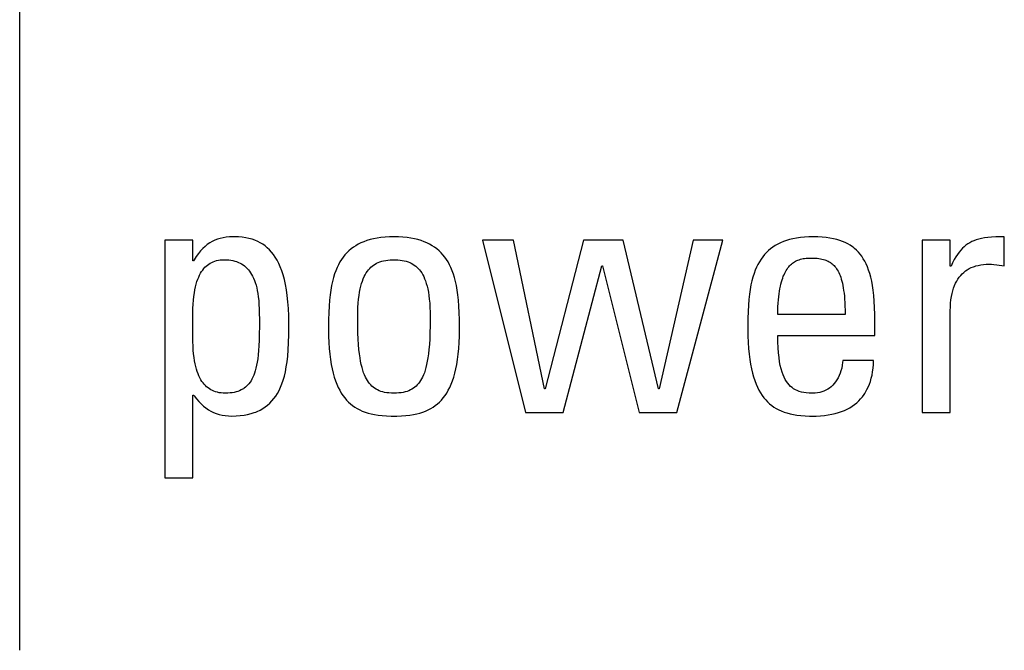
# Model space of a CAD drawing. Header units: millimetres. Extents: x -131 to 719, y -272 to 510.
# Tile 31 of 102: x 182 to 188.61, y 110.11 to 114.34. Entities that reach past the tile are written whole.
import ezdxf

# ---------------------------------------------------------------- set-up
doc = ezdxf.new("R2010")
doc.units = ezdxf.units.MM
doc.header["$LTSCALE"] = 23.1
doc.layers.get('0').update_dxf_attribs({"linetype": 'CONTINUOUS'})

msp = doc.modelspace()

# ---------------------------------------------------------------- linework, layer by layer
at = {"color": 7}
for p, q in [((181.9977, 110.109), (181.9977, 120.1882)), ((183.3843, 112.8836), (183.3634, 112.8802)), ((183.4064, 112.8856), (183.3843, 112.8836)), ((183.4301, 112.8863), (183.4064, 112.8856)), ((183.4377, 112.8862), (183.4301, 112.8863)), ((183.4656, 112.8853), (183.4377, 112.8862)), ((183.4911, 112.8832), (183.4656, 112.8853)), ((183.5147, 112.8799), (183.4911, 112.8832)), ((184.45, 112.884), (184.4226, 112.8813)), ((184.4791, 112.8857), (184.45, 112.884)), ((184.51, 112.8863), (184.4791, 112.8857)), ((184.5409, 112.8857), (184.51, 112.8863)), ((184.57, 112.884), (184.5409, 112.8857)), ((184.5974, 112.8813), (184.57, 112.884)), ((187.2652, 112.884), (187.2379, 112.8813)), ((187.2941, 112.8857), (187.2652, 112.884)), ((187.3249, 112.8863), (187.2941, 112.8857)), ((187.3559, 112.8857), (187.3249, 112.8863)), ((187.3848, 112.8841), (187.3559, 112.8857)), ((187.4116, 112.8815), (187.3848, 112.8841)), ((188.5207, 112.8839), (188.4955, 112.8816)), ((188.5499, 112.8854), (188.5207, 112.8839)), ((188.5849, 112.8862), (188.5499, 112.8854)), ((188.6067, 112.8863), (188.5849, 112.8862)), ((188.6067, 112.6913), (188.6067, 112.8863)), ((182.9714, 112.8633), (182.9714, 111.2674)), ((183.1595, 112.8633), (182.9714, 112.8633)), ((183.1595, 112.7258), (183.1595, 112.8633)), ((183.2416, 112.8215), (183.2265, 112.8076)), ((183.2571, 112.8339), (183.2416, 112.8215)), ((183.2731, 112.8449), (183.2571, 112.8339)), ((183.2896, 112.8545), (183.2731, 112.8449)), ((183.3068, 112.8628), (183.2896, 112.8545)), ((183.3248, 112.8698), (183.3068, 112.8628)), ((183.3436, 112.8757), (183.3248, 112.8698)), ((183.3634, 112.8802), (183.3436, 112.8757)), ((183.5367, 112.8754), (183.5147, 112.8799)), ((183.5573, 112.8699), (183.5367, 112.8754)), ((183.5767, 112.8633), (183.5573, 112.8699)), ((183.5951, 112.8556), (183.5767, 112.8633)), ((183.6125, 112.8468), (183.5951, 112.8556)), ((183.6291, 112.8368), (183.6125, 112.8468)), ((183.6449, 112.8256), (183.6291, 112.8368)), ((183.6599, 112.8132), (183.6449, 112.8256)), ((184.2372, 112.8161), (184.2219, 112.8048)), ((184.2533, 112.8267), (184.2372, 112.8161)), ((184.2704, 112.8365), (184.2533, 112.8267)), ((184.2885, 112.8454), (184.2704, 112.8365)), ((184.3077, 112.8536), (184.2885, 112.8454)), ((184.3281, 112.8609), (184.3077, 112.8536)), ((184.3496, 112.8673), (184.3281, 112.8609)), ((184.3725, 112.8729), (184.3496, 112.8673)), ((184.3968, 112.8776), (184.3725, 112.8729)), ((184.4226, 112.8813), (184.3968, 112.8776)), ((184.6231, 112.8776), (184.5974, 112.8813)), ((184.6474, 112.8729), (184.6231, 112.8776)), ((184.6703, 112.8673), (184.6474, 112.8729)), ((184.6919, 112.8609), (184.6703, 112.8673)), ((184.7122, 112.8536), (184.6919, 112.8609)), ((184.7314, 112.8454), (184.7122, 112.8536)), ((184.7495, 112.8365), (184.7314, 112.8454)), ((184.7666, 112.8267), (184.7495, 112.8365)), ((184.7828, 112.8161), (184.7666, 112.8267)), ((184.798, 112.8048), (184.7828, 112.8161)), ((185.3125, 112.8633), (185.1038, 112.8633)), ((185.1038, 112.8633), (185.3927, 111.7053)), ((185.5211, 111.8659), (185.3125, 112.8633)), ((185.7825, 112.8633), (185.5257, 111.8659)), ((186.0485, 112.8633), (185.7825, 112.8633)), ((186.2847, 111.8659), (186.0485, 112.8633)), ((186.5186, 112.8633), (186.2893, 111.8659)), ((186.4085, 111.7053), (186.7181, 112.8633)), ((186.7181, 112.8633), (186.5186, 112.8633)), ((187.053, 112.8168), (187.0378, 112.8056)), ((187.0692, 112.8273), (187.053, 112.8168)), ((187.0862, 112.837), (187.0692, 112.8273)), ((187.1043, 112.8458), (187.0862, 112.837)), ((187.1235, 112.8539), (187.1043, 112.8458)), ((187.1437, 112.8611), (187.1235, 112.8539)), ((187.1652, 112.8675), (187.1437, 112.8611)), ((187.188, 112.873), (187.1652, 112.8675)), ((187.2122, 112.8776), (187.188, 112.873)), ((187.2379, 112.8813), (187.2122, 112.8776)), ((187.4366, 112.8779), (187.4116, 112.8815)), ((187.46, 112.8734), (187.4366, 112.8779)), ((187.4818, 112.8681), (187.46, 112.8734)), ((187.5022, 112.8619), (187.4818, 112.8681)), ((187.5214, 112.855), (187.5022, 112.8619)), ((187.5393, 112.8473), (187.5214, 112.855)), ((187.5562, 112.8387), (187.5393, 112.8473)), ((187.5721, 112.8294), (187.5562, 112.8387)), ((187.587, 112.8193), (187.5721, 112.8294)), ((187.5942, 112.8139), (187.587, 112.8193)), ((188.0563, 112.8633), (188.0563, 111.7053)), ((188.2443, 112.8633), (188.0563, 112.8633)), ((188.2443, 112.6891), (188.2443, 112.8633)), ((188.3371, 112.8201), (188.3254, 112.8091)), ((188.3431, 112.8252), (188.3371, 112.8201)), ((188.3492, 112.83), (188.3431, 112.8252)), ((188.3617, 112.8389), (188.3492, 112.83)), ((188.3748, 112.8469), (188.3617, 112.8389)), ((188.3885, 112.854), (188.3748, 112.8469)), ((188.403, 112.8604), (188.3885, 112.854)), ((188.4185, 112.866), (188.403, 112.8604)), ((188.4352, 112.8709), (188.4185, 112.866)), ((188.4534, 112.8752), (188.4352, 112.8709)), ((188.4733, 112.8787), (188.4534, 112.8752)), ((188.4955, 112.8816), (188.4733, 112.8787)), ((183.1826, 112.7547), (183.1682, 112.7326)), ((183.1971, 112.7743), (183.1826, 112.7547)), ((183.2117, 112.7919), (183.1971, 112.7743)), ((183.2265, 112.8076), (183.2117, 112.7919)), ((183.6743, 112.7995), (183.6599, 112.8132)), ((183.688, 112.7843), (183.6743, 112.7995)), ((183.7011, 112.7677), (183.688, 112.7843)), ((183.7136, 112.7494), (183.7011, 112.7677)), ((184.1691, 112.7505), (184.1577, 112.7346)), ((184.1812, 112.7655), (184.1691, 112.7505)), ((184.194, 112.7795), (184.1812, 112.7655)), ((184.2075, 112.7925), (184.194, 112.7795)), ((184.2219, 112.8048), (184.2075, 112.7925)), ((184.8124, 112.7925), (184.798, 112.8048)), ((184.826, 112.7795), (184.8124, 112.7925)), ((184.8388, 112.7655), (184.826, 112.7795)), ((184.8509, 112.7505), (184.8388, 112.7655)), ((184.8622, 112.7346), (184.8509, 112.7505)), ((186.985, 112.7519), (186.9736, 112.7361)), ((186.9971, 112.7667), (186.985, 112.7519)), ((187.0099, 112.7805), (186.9971, 112.7667)), ((187.0235, 112.7935), (187.0099, 112.7805)), ((187.0378, 112.8056), (187.0235, 112.7935)), ((187.6011, 112.8083), (187.5942, 112.8139)), ((187.6144, 112.7965), (187.6011, 112.8083)), ((187.627, 112.7838), (187.6144, 112.7965)), ((187.6388, 112.7701), (187.627, 112.7838)), ((187.6499, 112.7554), (187.6388, 112.7701)), ((187.6604, 112.7396), (187.6499, 112.7554)), ((188.2812, 112.7517), (188.2705, 112.7331)), ((188.292, 112.7684), (188.2812, 112.7517)), ((188.303, 112.7834), (188.292, 112.7684)), ((188.3141, 112.7969), (188.303, 112.7834)), ((188.3254, 112.8091), (188.3141, 112.7969)), ((183.1641, 112.7258), (183.1595, 112.7258)), ((183.1682, 112.7326), (183.1641, 112.7258)), ((183.2415, 112.6815), (183.2498, 112.6896)), ((183.2498, 112.6896), (183.2584, 112.6969)), ((183.2584, 112.6969), (183.2675, 112.7035)), ((183.2675, 112.7035), (183.2769, 112.7095)), ((183.2769, 112.7095), (183.2868, 112.7147)), ((183.2868, 112.7147), (183.2971, 112.7193)), ((183.2971, 112.7193), (183.3079, 112.7233)), ((183.3079, 112.7233), (183.3192, 112.7266)), ((183.3192, 112.7266), (183.3311, 112.7292)), ((183.3311, 112.7292), (183.3436, 112.731)), ((183.3436, 112.731), (183.3567, 112.7322)), ((183.3567, 112.7322), (183.3705, 112.7326)), ((183.3705, 112.7326), (183.3862, 112.7322)), ((183.3862, 112.7322), (183.4012, 112.731)), ((183.4012, 112.731), (183.4154, 112.7292)), ((183.4154, 112.7292), (183.4289, 112.7266)), ((183.4289, 112.7266), (183.4417, 112.7234)), ((183.4417, 112.7234), (183.4539, 112.7195)), ((183.4539, 112.7195), (183.4655, 112.7149)), ((183.4655, 112.7149), (183.4765, 112.7098)), ((183.4765, 112.7098), (183.487, 112.704)), ((183.487, 112.704), (183.497, 112.6976)), ((183.497, 112.6976), (183.5065, 112.6905)), ((183.5065, 112.6905), (183.5155, 112.6828)), ((183.7254, 112.7294), (183.7136, 112.7494)), ((183.7366, 112.7077), (183.7254, 112.7294)), ((183.7471, 112.684), (183.7366, 112.7077)), ((183.7568, 112.6582), (183.7471, 112.684)), ((184.137, 112.6993), (184.1276, 112.6798)), ((184.147, 112.7175), (184.137, 112.6993)), ((184.1577, 112.7346), (184.147, 112.7175)), ((184.3554, 112.6823), (184.3643, 112.69)), ((184.3643, 112.69), (184.3735, 112.697)), ((184.3735, 112.697), (184.3832, 112.7033)), ((184.3832, 112.7033), (184.3934, 112.709)), ((184.3934, 112.709), (184.4042, 112.7141)), ((184.4042, 112.7141), (184.4156, 112.7186)), ((184.4156, 112.7186), (184.4277, 112.7225)), ((184.4277, 112.7225), (184.4405, 112.7257)), ((184.4405, 112.7257), (184.4542, 112.7284)), ((184.4542, 112.7284), (184.4689, 112.7304)), ((184.4689, 112.7304), (184.4848, 112.7318)), ((184.4848, 112.7318), (184.5019, 112.7325)), ((184.5019, 112.7325), (184.51, 112.7326)), ((184.51, 112.7326), (184.518, 112.7325)), ((184.518, 112.7325), (184.5351, 112.7318)), ((184.5351, 112.7318), (184.551, 112.7304)), ((184.551, 112.7304), (184.5657, 112.7284)), ((184.5657, 112.7284), (184.5794, 112.7257)), ((184.5794, 112.7257), (184.5922, 112.7225)), ((184.5922, 112.7225), (184.6043, 112.7186)), ((184.6043, 112.7186), (184.6157, 112.7141)), ((184.6157, 112.7141), (184.6264, 112.709)), ((184.6264, 112.709), (184.6366, 112.7033)), ((184.6366, 112.7033), (184.6463, 112.697)), ((184.6463, 112.697), (184.6556, 112.69)), ((184.6556, 112.69), (184.6644, 112.6823)), ((184.8729, 112.7175), (184.8622, 112.7346)), ((184.883, 112.6993), (184.8729, 112.7175)), ((184.8924, 112.6798), (184.883, 112.6993)), ((185.6449, 111.7053), (185.9041, 112.6913)), ((185.9041, 112.6913), (185.9086, 112.6913)), ((185.9086, 112.6913), (186.1563, 111.7053)), ((186.9528, 112.7013), (186.9434, 112.6821)), ((186.9629, 112.7193), (186.9528, 112.7013)), ((186.9736, 112.7361), (186.9629, 112.7193)), ((187.1569, 112.6809), (187.1598, 112.6845)), ((187.1598, 112.6845), (187.1657, 112.6912)), ((187.1657, 112.6912), (187.1719, 112.6975)), ((187.1719, 112.6975), (187.1782, 112.7034)), ((187.1782, 112.7034), (187.1848, 112.7088)), ((187.1848, 112.7088), (187.1916, 112.7137)), ((187.1916, 112.7137), (187.1986, 112.7183)), ((187.1986, 112.7183), (187.2058, 112.7225)), ((187.2058, 112.7225), (187.2134, 112.7263)), ((187.2134, 112.7263), (187.2212, 112.7297)), ((187.2212, 112.7297), (187.2294, 112.7328)), ((187.2294, 112.7328), (187.238, 112.7355)), ((187.238, 112.7355), (187.2469, 112.7379)), ((187.2469, 112.7379), (187.2563, 112.7399)), ((187.2563, 112.7399), (187.2662, 112.7415)), ((187.2662, 112.7415), (187.2767, 112.7427)), ((187.2767, 112.7427), (187.2878, 112.7436)), ((187.2878, 112.7436), (187.2996, 112.744)), ((187.2996, 112.744), (187.3066, 112.7441)), ((187.3066, 112.7441), (187.3082, 112.7441)), ((187.3082, 112.7441), (187.3238, 112.7438)), ((187.3238, 112.7438), (187.3377, 112.7432)), ((187.3377, 112.7432), (187.3503, 112.7422)), ((187.3503, 112.7422), (187.3619, 112.7409)), ((187.3619, 112.7409), (187.3727, 112.7393)), ((187.3727, 112.7393), (187.3827, 112.7373)), ((187.3827, 112.7373), (187.3921, 112.7349)), ((187.3921, 112.7349), (187.401, 112.7323)), ((187.401, 112.7323), (187.4093, 112.7293)), ((187.4093, 112.7293), (187.4173, 112.726)), ((187.4173, 112.726), (187.4249, 112.7224)), ((187.4249, 112.7224), (187.4321, 112.7184)), ((187.4321, 112.7184), (187.439, 112.7141)), ((187.439, 112.7141), (187.4456, 112.7094)), ((187.4456, 112.7094), (187.452, 112.7043)), ((187.452, 112.7043), (187.4581, 112.6988)), ((187.4581, 112.6988), (187.464, 112.6929)), ((187.464, 112.6929), (187.4698, 112.6865)), ((187.4698, 112.6865), (187.4753, 112.6796)), ((187.6702, 112.7227), (187.6604, 112.7396)), ((187.6794, 112.7044), (187.6702, 112.7227)), ((187.6881, 112.6847), (187.6794, 112.7044)), ((187.6961, 112.6634), (187.6881, 112.6847)), ((188.2489, 112.6891), (188.2443, 112.6891)), ((188.2597, 112.7123), (188.2489, 112.6891)), ((188.2705, 112.7331), (188.2597, 112.7123)), ((188.3849, 112.6795), (188.3993, 112.6854)), ((188.3993, 112.6854), (188.4069, 112.6881)), ((188.4069, 112.6881), (188.4146, 112.6906)), ((188.4146, 112.6906), (188.4308, 112.6948)), ((188.4308, 112.6948), (188.448, 112.6982)), ((188.448, 112.6982), (188.4661, 112.7007)), ((188.4661, 112.7007), (188.4853, 112.7023)), ((188.4853, 112.7023), (188.5057, 112.7028)), ((188.5057, 112.7028), (188.5206, 112.7023)), ((188.5206, 112.7023), (188.5366, 112.7008)), ((188.5366, 112.7008), (188.5562, 112.6982)), ((188.5562, 112.6982), (188.6067, 112.6913)), ((183.1991, 112.6155), (183.2053, 112.6288)), ((183.2053, 112.6288), (183.2119, 112.6412)), ((183.2119, 112.6412), (183.2188, 112.6526)), ((183.2188, 112.6526), (183.226, 112.6631)), ((183.226, 112.6631), (183.2336, 112.6727)), ((183.2336, 112.6727), (183.2415, 112.6815)), ((183.5155, 112.6828), (183.5242, 112.6745)), ((183.5242, 112.6745), (183.5324, 112.6654)), ((183.5324, 112.6654), (183.5402, 112.6556)), ((183.5402, 112.6556), (183.5477, 112.645)), ((183.5477, 112.645), (183.5547, 112.6335)), ((183.5547, 112.6335), (183.5613, 112.6212)), ((183.5613, 112.6212), (183.5676, 112.608)), ((183.7659, 112.6301), (183.7568, 112.6582)), ((183.7741, 112.5997), (183.7659, 112.6301)), ((184.1108, 112.6367), (184.1034, 112.6127)), ((184.1189, 112.659), (184.1108, 112.6367)), ((184.1276, 112.6798), (184.1189, 112.659)), ((184.3042, 112.6049), (184.3105, 112.6189)), ((184.3105, 112.6189), (184.317, 112.6318)), ((184.317, 112.6318), (184.324, 112.6437)), ((184.324, 112.6437), (184.3313, 112.6546)), ((184.3313, 112.6546), (184.339, 112.6647)), ((184.339, 112.6647), (184.3429, 112.6694)), ((184.3429, 112.6694), (184.347, 112.6739)), ((184.347, 112.6739), (184.3554, 112.6823)), ((184.6644, 112.6823), (184.6728, 112.6739)), ((184.6728, 112.6739), (184.6769, 112.6694)), ((184.6769, 112.6694), (184.6809, 112.6647)), ((184.6809, 112.6647), (184.6886, 112.6546)), ((184.6886, 112.6546), (184.6959, 112.6437)), ((184.6959, 112.6437), (184.7028, 112.6318)), ((184.7028, 112.6318), (184.7094, 112.6189)), ((184.7094, 112.6189), (184.7156, 112.6049)), ((184.9011, 112.659), (184.8924, 112.6798)), ((184.9091, 112.6366), (184.9011, 112.659)), ((184.9165, 112.6126), (184.9091, 112.6366)), ((186.9266, 112.6395), (186.9191, 112.6158)), ((186.9347, 112.6615), (186.9266, 112.6395)), ((186.9434, 112.6821), (186.9347, 112.6615)), ((187.119, 112.6094), (187.1234, 112.6211)), ((187.1234, 112.6211), (187.128, 112.6321)), ((187.128, 112.6321), (187.1329, 112.6424)), ((187.1329, 112.6424), (187.1379, 112.652)), ((187.1379, 112.652), (187.1431, 112.661)), ((187.1431, 112.661), (187.1484, 112.6694)), ((187.1484, 112.6694), (187.154, 112.6772)), ((187.154, 112.6772), (187.1569, 112.6809)), ((187.4753, 112.6796), (187.4806, 112.6722)), ((187.4806, 112.6722), (187.4857, 112.6642)), ((187.4857, 112.6642), (187.4906, 112.6557)), ((187.4906, 112.6557), (187.4953, 112.6465)), ((187.4953, 112.6465), (187.4998, 112.6366)), ((187.4998, 112.6366), (187.5042, 112.626)), ((187.5042, 112.626), (187.5083, 112.6147)), ((187.7035, 112.6405), (187.6961, 112.6634)), ((187.7103, 112.6156), (187.7035, 112.6405)), ((188.3046, 112.6152), (188.3141, 112.6269)), ((188.3141, 112.6269), (188.3242, 112.6377)), ((188.3242, 112.6377), (188.3349, 112.6477)), ((188.3349, 112.6477), (188.3463, 112.6568)), ((188.3463, 112.6568), (188.3584, 112.6652)), ((188.3584, 112.6652), (188.3713, 112.6727)), ((188.3713, 112.6727), (188.3849, 112.6795)), ((183.1781, 112.5502), (183.1828, 112.5684)), ((183.1828, 112.5684), (183.1878, 112.5853)), ((183.1878, 112.5853), (183.1933, 112.601)), ((183.1933, 112.601), (183.1991, 112.6155)), ((183.5676, 112.608), (183.5734, 112.5938)), ((183.5734, 112.5938), (183.5789, 112.5785)), ((183.5789, 112.5785), (183.5839, 112.562)), ((183.5839, 112.562), (183.5884, 112.5443)), ((183.7815, 112.5667), (183.7741, 112.5997)), ((183.788, 112.5309), (183.7815, 112.5667)), ((184.0907, 112.5591), (184.0853, 112.529)), ((184.0967, 112.5869), (184.0907, 112.5591)), ((184.1034, 112.6127), (184.0967, 112.5869)), ((184.2834, 112.5359), (184.288, 112.5553)), ((184.288, 112.5553), (184.293, 112.5731)), ((184.293, 112.5731), (184.2984, 112.5896)), ((184.2984, 112.5896), (184.3042, 112.6049)), ((184.7156, 112.6049), (184.7214, 112.5897)), ((184.7214, 112.5897), (184.7269, 112.5732)), ((184.7269, 112.5732), (184.7319, 112.5553)), ((184.7319, 112.5553), (184.7365, 112.5359)), ((184.9233, 112.5868), (184.9165, 112.6126)), ((184.9293, 112.559), (184.9233, 112.5868)), ((184.9346, 112.5289), (184.9293, 112.559)), ((186.9063, 112.563), (186.9009, 112.5334)), ((186.9124, 112.5904), (186.9063, 112.563)), ((186.9191, 112.6158), (186.9124, 112.5904)), ((187.1004, 112.5379), (187.1036, 112.5541)), ((187.1036, 112.5541), (187.1071, 112.5693)), ((187.1071, 112.5693), (187.1109, 112.5835)), ((187.1109, 112.5835), (187.1148, 112.5969)), ((187.1148, 112.5969), (187.119, 112.6094)), ((187.5083, 112.6147), (187.5123, 112.6025)), ((187.5123, 112.6025), (187.516, 112.5894)), ((187.516, 112.5894), (187.5195, 112.5754)), ((187.5195, 112.5754), (187.5227, 112.5603)), ((187.5227, 112.5603), (187.5257, 112.5442)), ((187.7164, 112.5886), (187.7103, 112.6156)), ((187.7218, 112.5593), (187.7164, 112.5886)), ((187.7265, 112.5273), (187.7218, 112.5593)), ((188.2666, 112.5422), (188.2729, 112.5589)), ((188.2729, 112.5589), (188.2799, 112.5745)), ((188.2799, 112.5745), (188.2875, 112.5891)), ((188.2875, 112.5891), (188.2957, 112.6026)), ((188.2957, 112.6026), (188.3046, 112.6152)), ((183.1643, 112.4612), (183.167, 112.4862)), ((183.167, 112.4862), (183.1702, 112.5092)), ((183.1702, 112.5092), (183.1739, 112.5305)), ((183.1739, 112.5305), (183.1781, 112.5502)), ((183.5884, 112.5443), (183.5925, 112.5253)), ((183.5925, 112.5253), (183.5961, 112.5048)), ((183.5961, 112.5048), (183.5992, 112.4826)), ((183.7934, 112.4922), (183.788, 112.5309)), ((183.7979, 112.4503), (183.7934, 112.4922)), ((184.0807, 112.4963), (184.0769, 112.4606)), ((184.0853, 112.529), (184.0807, 112.4963)), ((184.2727, 112.4675), (184.2757, 112.4921)), ((184.2757, 112.4921), (184.2793, 112.5149)), ((184.2793, 112.5149), (184.2834, 112.5359)), ((184.7365, 112.5359), (184.7406, 112.5149)), ((184.7406, 112.5149), (184.7441, 112.4921)), ((184.7441, 112.4921), (184.7472, 112.4675)), ((184.9392, 112.4962), (184.9346, 112.5289)), ((184.943, 112.4605), (184.9392, 112.4962)), ((186.8962, 112.5013), (186.8923, 112.4663)), ((186.9009, 112.5334), (186.8962, 112.5013)), ((187.0925, 112.4829), (187.0948, 112.5024)), ((187.0948, 112.5024), (187.0975, 112.5207)), ((187.0975, 112.5207), (187.1004, 112.5379)), ((187.5257, 112.5442), (187.5284, 112.5269)), ((187.5284, 112.5269), (187.5309, 112.5083)), ((187.5309, 112.5083), (187.533, 112.4884)), ((187.533, 112.4884), (187.5348, 112.4671)), ((187.7305, 112.4924), (187.7265, 112.5273)), ((187.7336, 112.4541), (187.7305, 112.4924)), ((188.2521, 112.4849), (188.2562, 112.5052)), ((188.2562, 112.5052), (188.261, 112.5243)), ((188.261, 112.5243), (188.2666, 112.5422)), ((183.1605, 112.4045), (183.1621, 112.4341)), ((183.1621, 112.4341), (183.1643, 112.4612)), ((183.5992, 112.4826), (183.6018, 112.4586)), ((183.6018, 112.4586), (183.6038, 112.4325)), ((183.6038, 112.4325), (183.6053, 112.4036)), ((183.8011, 112.4051), (183.7979, 112.4503)), ((184.0739, 112.4213), (184.0717, 112.3775)), ((184.0769, 112.4606), (184.0739, 112.4213)), ((184.2684, 112.4121), (184.2702, 112.4409)), ((184.2702, 112.4409), (184.2727, 112.4675)), ((184.7472, 112.4675), (184.7496, 112.4409)), ((184.7496, 112.4409), (184.7515, 112.4121)), ((184.9461, 112.4212), (184.943, 112.4605)), ((184.9483, 112.3774), (184.9461, 112.4212)), ((186.8891, 112.4278), (186.8868, 112.3851)), ((186.8923, 112.4663), (186.8891, 112.4278)), ((187.0876, 112.4168), (187.0889, 112.4402)), ((187.0889, 112.4402), (187.0905, 112.4622)), ((187.0905, 112.4622), (187.0925, 112.4829)), ((187.5348, 112.4671), (187.5362, 112.4443)), ((187.5362, 112.4443), (187.5373, 112.4199)), ((187.5373, 112.4199), (187.538, 112.3937)), ((187.7359, 112.4119), (187.7336, 112.4541)), ((188.2448, 112.4159), (188.2464, 112.4402)), ((188.2464, 112.4402), (188.2488, 112.4632)), ((188.2488, 112.4632), (188.2521, 112.4849)), ((183.159, 112.3345), (183.1595, 112.3717)), ((183.1595, 112.3717), (183.1605, 112.4045)), ((183.6053, 112.4036), (183.6062, 112.3712)), ((183.6062, 112.3712), (183.6066, 112.3329)), ((183.8032, 112.3563), (183.8011, 112.4051)), ((183.8039, 112.3038), (183.8032, 112.3563)), ((184.0717, 112.3775), (184.0703, 112.3279)), ((184.2669, 112.3474), (184.2673, 112.381)), ((184.2673, 112.381), (184.2684, 112.4121)), ((184.7515, 112.4121), (184.7526, 112.381)), ((184.7526, 112.381), (184.753, 112.3474)), ((184.9497, 112.3278), (184.9483, 112.3774)), ((186.8868, 112.3851), (186.8853, 112.3368)), ((187.0864, 112.3657), (187.0868, 112.392)), ((187.5382, 112.3657), (187.0864, 112.3657)), ((187.0868, 112.392), (187.0876, 112.4168)), ((187.538, 112.3937), (187.5382, 112.3657)), ((187.7373, 112.3651), (187.7359, 112.4119)), ((187.7377, 112.3222), (187.7373, 112.3651)), ((188.2443, 112.3902), (188.2448, 112.4159)), ((188.2443, 111.7053), (188.2443, 112.3902)), ((183.1592, 112.2893), (183.159, 112.3345)), ((183.1595, 112.235), (183.1592, 112.2893)), ((183.6066, 112.3329), (183.6066, 112.2841)), ((183.8035, 112.2307), (183.8039, 112.3001)), ((183.8039, 112.3001), (183.8039, 112.3038)), ((184.0703, 112.3279), (184.0698, 112.2698)), ((184.2669, 112.3402), (184.2669, 112.3474)), ((184.2673, 112.2874), (184.2669, 112.3402)), ((184.2684, 112.241), (184.2673, 112.2874)), ((184.7525, 112.2876), (184.7514, 112.2412)), ((184.753, 112.3404), (184.7525, 112.2876)), ((184.753, 112.3474), (184.753, 112.3404)), ((184.9502, 112.2698), (184.9497, 112.3278)), ((186.8853, 112.3368), (186.8846, 112.2808)), ((187.7377, 112.2236), (187.7377, 112.3222)), ((183.1595, 112.2171), (183.1595, 112.235)), ((183.6061, 112.2341), (183.605, 112.1917)), ((183.6066, 112.2841), (183.6061, 112.2341)), ((183.8022, 112.1754), (183.8035, 112.2307)), ((184.0698, 112.2698), (184.0698, 112.2671)), ((184.0698, 112.2671), (184.0704, 112.2201)), ((184.2701, 112.2), (184.2684, 112.241)), ((184.7514, 112.2412), (184.7497, 112.2001)), ((184.9496, 112.2201), (184.9502, 112.2671)), ((184.9502, 112.2671), (184.9502, 112.2698)), ((186.8846, 112.2808), (186.8846, 112.2671)), ((186.8846, 112.2671), (186.8851, 112.2204)), ((187.0869, 112.1805), (187.0864, 112.2236)), ((187.0864, 112.2236), (187.7377, 112.2236)), ((183.16, 112.183), (183.1595, 112.2171)), ((183.1611, 112.1527), (183.16, 112.183)), ((183.6033, 112.155), (183.6012, 112.1226)), ((183.605, 112.1917), (183.6033, 112.155)), ((183.7999, 112.1277), (183.8022, 112.1754)), ((184.0704, 112.2201), (184.072, 112.1763)), ((184.072, 112.1763), (184.0747, 112.1355)), ((184.2724, 112.1633), (184.2701, 112.2)), ((184.2752, 112.1305), (184.2724, 112.1633)), ((184.7475, 112.1634), (184.7447, 112.1306)), ((184.7497, 112.2001), (184.7475, 112.1634)), ((184.9452, 112.1356), (184.9479, 112.1764)), ((184.9479, 112.1764), (184.9496, 112.2201)), ((186.8851, 112.2204), (186.8868, 112.1768)), ((186.8868, 112.1768), (186.8895, 112.1362)), ((187.0885, 112.1418), (187.0869, 112.1805)), ((183.1628, 112.1251), (183.1611, 112.1527)), ((183.165, 112.0997), (183.1628, 112.1251)), ((183.1677, 112.0761), (183.165, 112.0997)), ((183.5986, 112.0937), (183.5955, 112.0679)), ((183.6012, 112.1226), (183.5986, 112.0937)), ((183.7967, 112.0854), (183.7999, 112.1277)), ((184.0747, 112.1355), (184.0784, 112.0976)), ((184.0784, 112.0976), (184.0829, 112.0622)), ((184.2784, 112.101), (184.2752, 112.1305)), ((184.282, 112.0743), (184.2784, 112.101)), ((184.7415, 112.1011), (184.7378, 112.0744)), ((184.7447, 112.1306), (184.7415, 112.1011)), ((184.9371, 112.0622), (184.9416, 112.0976)), ((184.9416, 112.0976), (184.9452, 112.1356)), ((186.8895, 112.1362), (186.8931, 112.0984)), ((186.8931, 112.0984), (186.8976, 112.0632)), ((187.091, 112.1069), (187.0885, 112.1418)), ((187.0944, 112.0754), (187.091, 112.1069)), ((183.171, 112.0543), (183.1677, 112.0761)), ((183.1748, 112.0339), (183.171, 112.0543)), ((183.1791, 112.015), (183.1748, 112.0339)), ((183.5881, 112.0235), (183.5838, 112.0043)), ((183.592, 112.0446), (183.5881, 112.0235)), ((183.5955, 112.0679), (183.592, 112.0446)), ((183.7873, 112.0123), (183.7925, 112.0471)), ((183.7925, 112.0471), (183.7967, 112.0854)), ((184.0829, 112.0622), (184.0883, 112.0293)), ((184.0883, 112.0293), (184.0944, 111.9987)), ((184.2861, 112.0502), (184.282, 112.0743)), ((184.2905, 112.0283), (184.2861, 112.0502)), ((184.2954, 112.0084), (184.2905, 112.0283)), ((184.7293, 112.0283), (184.7245, 112.0084)), ((184.7338, 112.0502), (184.7293, 112.0283)), ((184.7378, 112.0744), (184.7338, 112.0502)), ((184.9256, 111.9987), (184.9317, 112.0293)), ((184.9317, 112.0293), (184.9371, 112.0622)), ((186.8976, 112.0632), (186.9029, 112.0304)), ((186.9029, 112.0304), (186.909, 111.9998)), ((187.0985, 112.0472), (187.0944, 112.0754)), ((187.1033, 112.0217), (187.0985, 112.0472)), ((187.5186, 112.0237), (187.515, 112.0051)), ((187.521, 112.043), (187.5186, 112.0237)), ((187.5221, 112.0562), (187.521, 112.043)), ((187.7285, 112.0562), (187.5221, 112.0562)), ((187.7258, 112.0046), (187.7277, 112.0297)), ((187.7277, 112.0297), (187.7285, 112.0562)), ((183.1839, 111.9974), (183.1791, 112.015)), ((183.189, 111.9811), (183.1839, 111.9974)), ((183.1946, 111.9659), (183.189, 111.9811)), ((183.2006, 111.9518), (183.1946, 111.9659)), ((183.5741, 111.971), (183.5687, 111.9564)), ((183.5791, 111.9869), (183.5741, 111.971)), ((183.5838, 112.0043), (183.5791, 111.9869)), ((183.7744, 111.9511), (183.7813, 111.9805)), ((183.7813, 111.9805), (183.7873, 112.0123)), ((184.0944, 111.9987), (184.1013, 111.9702)), ((184.1013, 111.9702), (184.1089, 111.9437)), ((184.3005, 111.9902), (184.2954, 112.0084)), ((184.306, 111.9737), (184.3005, 111.9902)), ((184.3119, 111.9586), (184.306, 111.9737)), ((184.318, 111.9448), (184.3119, 111.9586)), ((184.708, 111.9586), (184.7019, 111.9448)), ((184.7139, 111.9737), (184.708, 111.9586)), ((184.7194, 111.9903), (184.7139, 111.9737)), ((184.7245, 112.0084), (184.7194, 111.9903)), ((184.9111, 111.9438), (184.9187, 111.9702)), ((184.9187, 111.9702), (184.9256, 111.9987)), ((186.909, 111.9998), (186.9158, 111.9714)), ((186.9158, 111.9714), (186.9233, 111.945)), ((187.1088, 111.9989), (187.1033, 112.0217)), ((187.1148, 111.9783), (187.1088, 111.9989)), ((187.1214, 111.9598), (187.1148, 111.9783)), ((187.1285, 111.9431), (187.1214, 111.9598)), ((187.5049, 111.9703), (187.4985, 111.9543)), ((187.5105, 111.9873), (187.5049, 111.9703)), ((187.515, 112.0051), (187.5105, 111.9873)), ((187.7139, 111.9362), (187.7188, 111.9578)), ((187.7188, 111.9578), (187.7228, 111.9806)), ((187.7228, 111.9806), (187.7258, 112.0046)), ((183.207, 111.9387), (183.2006, 111.9518)), ((183.2137, 111.9266), (183.207, 111.9387)), ((183.2208, 111.9154), (183.2137, 111.9266)), ((183.2283, 111.9051), (183.2208, 111.9154)), ((183.2361, 111.8956), (183.2283, 111.9051)), ((183.2442, 111.8869), (183.2361, 111.8956)), ((183.5289, 111.8911), (183.521, 111.8831)), ((183.5365, 111.8998), (183.5289, 111.8911)), ((183.5437, 111.9093), (183.5365, 111.8998)), ((183.5505, 111.9196), (183.5437, 111.9093)), ((183.5569, 111.9308), (183.5505, 111.9196)), ((183.563, 111.9431), (183.5569, 111.9308)), ((183.5687, 111.9564), (183.563, 111.9431)), ((183.7489, 111.876), (183.7582, 111.8991)), ((183.7582, 111.8991), (183.7667, 111.9241)), ((183.7667, 111.9241), (183.7744, 111.9511)), ((184.1089, 111.9437), (184.1171, 111.9191)), ((184.1171, 111.9191), (184.1259, 111.8963)), ((184.1259, 111.8963), (184.1354, 111.8751)), ((184.3245, 111.9322), (184.318, 111.9448)), ((184.3313, 111.9206), (184.3245, 111.9322)), ((184.3384, 111.9101), (184.3313, 111.9206)), ((184.3459, 111.9004), (184.3384, 111.9101)), ((184.3538, 111.8915), (184.3459, 111.9004)), ((184.362, 111.8834), (184.3538, 111.8915)), ((184.6661, 111.8915), (184.6579, 111.8834)), ((184.674, 111.9004), (184.6661, 111.8915)), ((184.6815, 111.9101), (184.674, 111.9004)), ((184.6886, 111.9207), (184.6815, 111.9101)), ((184.6954, 111.9322), (184.6886, 111.9207)), ((184.7019, 111.9448), (184.6954, 111.9322)), ((184.8846, 111.8751), (184.894, 111.8963)), ((184.894, 111.8963), (184.9029, 111.9192)), ((184.9029, 111.9192), (184.9111, 111.9438)), ((186.9233, 111.945), (186.9314, 111.9205)), ((186.9314, 111.9205), (186.9402, 111.8977)), ((186.9402, 111.8977), (186.9496, 111.8765)), ((187.136, 111.9281), (187.1285, 111.9431)), ((187.1441, 111.9147), (187.136, 111.9281)), ((187.1527, 111.9026), (187.1441, 111.9147)), ((187.1619, 111.8917), (187.1527, 111.9026)), ((187.1715, 111.882), (187.1619, 111.8917)), ((187.4651, 111.9003), (187.4551, 111.8894)), ((187.4746, 111.9123), (187.4651, 111.9003)), ((187.4833, 111.9253), (187.4746, 111.9123)), ((187.4913, 111.9393), (187.4833, 111.9253)), ((187.4985, 111.9543), (187.4913, 111.9393)), ((187.6935, 111.8774), (187.7012, 111.896)), ((187.7012, 111.896), (187.708, 111.9156)), ((187.708, 111.9156), (187.7139, 111.9362)), ((183.2527, 111.8789), (183.2442, 111.8869)), ((183.2617, 111.8716), (183.2527, 111.8789)), ((183.271, 111.865), (183.2617, 111.8716)), ((183.2807, 111.8591), (183.271, 111.865)), ((183.2909, 111.8538), (183.2807, 111.8591)), ((183.3015, 111.8492), (183.2909, 111.8538)), ((183.3127, 111.8453), (183.3015, 111.8492)), ((183.3244, 111.842), (183.3127, 111.8453)), ((183.3305, 111.8406), (183.3244, 111.842)), ((183.3367, 111.8394), (183.3305, 111.8406)), ((183.3496, 111.8375), (183.3367, 111.8394)), ((183.3631, 111.8364), (183.3496, 111.8375)), ((183.3773, 111.836), (183.3631, 111.8364)), ((183.394, 111.8364), (183.3773, 111.836)), ((183.4096, 111.8375), (183.394, 111.8364)), ((183.4242, 111.8393), (183.4096, 111.8375)), ((183.4378, 111.8417), (183.4242, 111.8393)), ((183.4505, 111.8448), (183.4378, 111.8417)), ((183.4625, 111.8485), (183.4505, 111.8448)), ((183.4737, 111.8528), (183.4625, 111.8485)), ((183.4843, 111.8576), (183.4737, 111.8528)), ((183.4942, 111.8631), (183.4843, 111.8576)), ((183.499, 111.866), (183.4942, 111.8631)), ((183.5037, 111.8691), (183.499, 111.866)), ((183.5126, 111.8758), (183.5037, 111.8691)), ((183.521, 111.8831), (183.5126, 111.8758)), ((183.7162, 111.8165), (183.7279, 111.8349)), ((183.7279, 111.8349), (183.7388, 111.8547)), ((183.7388, 111.8547), (183.7489, 111.876)), ((184.1354, 111.8751), (184.1455, 111.8554)), ((184.1455, 111.8554), (184.1561, 111.8371)), ((184.1561, 111.8371), (184.1673, 111.8201)), ((184.3707, 111.876), (184.362, 111.8834)), ((184.3799, 111.8692), (184.3707, 111.876)), ((184.3896, 111.8631), (184.3799, 111.8692)), ((184.3998, 111.8576), (184.3896, 111.8631)), ((184.4106, 111.8528), (184.3998, 111.8576)), ((184.422, 111.8485), (184.4106, 111.8528)), ((184.4343, 111.8448), (184.422, 111.8485)), ((184.4473, 111.8417), (184.4343, 111.8448)), ((184.4613, 111.8393), (184.4473, 111.8417)), ((184.4763, 111.8375), (184.4613, 111.8393)), ((184.4925, 111.8364), (184.4763, 111.8375)), ((184.51, 111.836), (184.4925, 111.8364)), ((184.5275, 111.8364), (184.51, 111.836)), ((184.5436, 111.8375), (184.5275, 111.8364)), ((184.5587, 111.8393), (184.5436, 111.8375)), ((184.5726, 111.8417), (184.5587, 111.8393)), ((184.5857, 111.8448), (184.5726, 111.8417)), ((184.5979, 111.8485), (184.5857, 111.8448)), ((184.6094, 111.8528), (184.5979, 111.8485)), ((184.6201, 111.8576), (184.6094, 111.8528)), ((184.6303, 111.8631), (184.6201, 111.8576)), ((184.64, 111.8692), (184.6303, 111.8631)), ((184.6492, 111.876), (184.64, 111.8692)), ((184.6579, 111.8834), (184.6492, 111.876)), ((184.8526, 111.8201), (184.8639, 111.8371)), ((184.8639, 111.8371), (184.8745, 111.8554)), ((184.8745, 111.8554), (184.8846, 111.8751)), ((185.5257, 111.8659), (185.5211, 111.8659)), ((186.2893, 111.8659), (186.2847, 111.8659)), ((186.9496, 111.8765), (186.9596, 111.8568)), ((186.9596, 111.8568), (186.9701, 111.8385)), ((186.9701, 111.8385), (186.9812, 111.8215)), ((187.1818, 111.8734), (187.1715, 111.882)), ((187.1927, 111.8657), (187.1818, 111.8734)), ((187.2043, 111.859), (187.1927, 111.8657)), ((187.2167, 111.8532), (187.2043, 111.859)), ((187.2301, 111.8481), (187.2167, 111.8532)), ((187.2446, 111.844), (187.2301, 111.8481)), ((187.2603, 111.8406), (187.2446, 111.844)), ((187.2777, 111.8382), (187.2603, 111.8406)), ((187.2969, 111.8366), (187.2777, 111.8382)), ((187.3185, 111.836), (187.2969, 111.8366)), ((187.3203, 111.836), (187.3185, 111.836)), ((187.3367, 111.8366), (187.3203, 111.836)), ((187.3525, 111.8383), (187.3367, 111.8366)), ((187.3675, 111.8411), (187.3525, 111.8383)), ((187.3819, 111.8449), (187.3675, 111.8411)), ((187.3956, 111.8498), (187.3819, 111.8449)), ((187.4087, 111.8557), (187.3956, 111.8498)), ((187.4212, 111.8626), (187.4087, 111.8557)), ((187.4331, 111.8705), (187.4212, 111.8626)), ((187.4444, 111.8795), (187.4331, 111.8705)), ((187.4551, 111.8894), (187.4444, 111.8795)), ((187.6542, 111.8122), (187.6653, 111.8272)), ((187.6653, 111.8272), (187.6706, 111.835)), ((187.6706, 111.835), (187.6756, 111.8431)), ((187.6756, 111.8431), (187.685, 111.8598)), ((187.685, 111.8598), (187.6935, 111.8774)), ((183.1595, 111.2674), (183.1595, 111.8223)), ((183.1595, 111.8223), (183.1664, 111.8223)), ((183.1664, 111.8223), (183.1693, 111.8182)), ((183.1693, 111.8182), (183.1845, 111.7981)), ((183.1845, 111.7981), (183.1999, 111.7801)), ((183.1999, 111.7801), (183.2155, 111.7639)), ((183.2155, 111.7639), (183.2314, 111.7495)), ((183.6616, 111.7561), (183.6765, 111.7694)), ((183.6765, 111.7694), (183.6906, 111.7839)), ((183.6906, 111.7839), (183.7038, 111.7996)), ((183.7038, 111.7996), (183.7162, 111.8165)), ((184.1673, 111.8201), (184.1791, 111.8043)), ((184.1791, 111.8043), (184.1915, 111.7898)), ((184.1915, 111.7898), (184.2045, 111.7763)), ((184.2045, 111.7763), (184.2181, 111.7639)), ((184.2181, 111.7639), (184.2324, 111.7525)), ((184.7875, 111.7525), (184.8018, 111.7639)), ((184.8018, 111.7639), (184.8154, 111.7763)), ((184.8154, 111.7763), (184.8284, 111.7898)), ((184.8284, 111.7898), (184.8408, 111.8044)), ((184.8408, 111.8044), (184.8526, 111.8201)), ((186.9812, 111.8215), (186.9929, 111.8057)), ((186.9929, 111.8057), (187.0052, 111.7911)), ((187.0052, 111.7911), (187.0181, 111.7776)), ((187.0181, 111.7776), (187.0316, 111.7652)), ((187.0316, 111.7652), (187.0457, 111.7537)), ((187.5858, 111.7491), (187.6013, 111.7602)), ((187.6013, 111.7602), (187.6158, 111.772)), ((187.6158, 111.772), (187.6295, 111.7846)), ((187.6295, 111.7846), (187.6423, 111.798)), ((187.6423, 111.798), (187.6542, 111.8122)), ((183.2314, 111.7495), (183.2476, 111.7366)), ((183.2476, 111.7366), (183.2643, 111.7252)), ((183.2643, 111.7252), (183.2814, 111.7152)), ((183.2814, 111.7152), (183.299, 111.7066)), ((183.299, 111.7066), (183.3173, 111.6993)), ((183.3173, 111.6993), (183.3363, 111.6933)), ((183.3363, 111.6933), (183.3561, 111.6886)), ((183.5033, 111.6885), (183.5275, 111.6931)), ((183.5275, 111.6931), (183.5503, 111.6988)), ((183.5503, 111.6988), (183.5718, 111.7057)), ((183.5718, 111.7057), (183.582, 111.7095)), ((183.582, 111.7095), (183.592, 111.7136)), ((183.592, 111.7136), (183.611, 111.7227)), ((183.611, 111.7227), (183.6289, 111.7327)), ((183.6289, 111.7327), (183.6457, 111.7439)), ((183.6457, 111.7439), (183.6616, 111.7561)), ((184.2324, 111.7525), (184.2474, 111.742)), ((184.2474, 111.742), (184.2632, 111.7324)), ((184.2632, 111.7324), (184.2799, 111.7236)), ((184.2799, 111.7236), (184.2975, 111.7157)), ((184.2975, 111.7157), (184.3161, 111.7086)), ((184.3161, 111.7086), (184.3359, 111.7024)), ((184.3359, 111.7024), (184.3569, 111.6969)), ((184.3569, 111.6969), (184.3795, 111.6923)), ((184.3795, 111.6923), (184.4038, 111.6885)), ((184.6161, 111.6885), (184.6404, 111.6923)), ((184.6404, 111.6923), (184.663, 111.6969)), ((184.663, 111.6969), (184.6841, 111.7024)), ((184.6841, 111.7024), (184.7039, 111.7086)), ((184.7039, 111.7086), (184.7225, 111.7157)), ((184.7225, 111.7157), (184.7401, 111.7236)), ((184.7401, 111.7236), (184.7567, 111.7324)), ((184.7567, 111.7324), (184.7725, 111.742)), ((184.7725, 111.742), (184.7875, 111.7525)), ((185.3927, 111.7053), (185.6449, 111.7053)), ((186.1563, 111.7053), (186.4085, 111.7053)), ((187.0457, 111.7537), (187.0606, 111.7431)), ((187.0606, 111.7431), (187.0762, 111.7335)), ((187.0762, 111.7335), (187.0926, 111.7247)), ((187.0926, 111.7247), (187.11, 111.7167)), ((187.11, 111.7167), (187.1284, 111.7095)), ((187.1284, 111.7095), (187.1479, 111.7032)), ((187.1479, 111.7032), (187.1687, 111.6977)), ((187.1687, 111.6977), (187.1909, 111.6929)), ((187.1909, 111.6929), (187.2148, 111.6891)), ((187.4246, 111.6898), (187.4487, 111.6941)), ((187.4487, 111.6941), (187.4716, 111.6995)), ((187.4716, 111.6995), (187.4934, 111.7057)), ((187.4934, 111.7057), (187.514, 111.7127)), ((187.514, 111.7127), (187.5335, 111.7206)), ((187.5335, 111.7206), (187.5519, 111.7294)), ((187.5519, 111.7294), (187.5693, 111.7388)), ((187.5693, 111.7388), (187.5858, 111.7491)), ((188.0563, 111.7053), (188.2443, 111.7053)), ((183.3561, 111.6886), (183.3767, 111.6852)), ((183.3767, 111.6852), (183.3982, 111.6831)), ((183.3982, 111.6831), (183.4209, 111.6824)), ((183.4209, 111.6824), (183.4501, 111.6831)), ((183.4501, 111.6831), (183.4775, 111.6852)), ((183.4775, 111.6852), (183.5033, 111.6885)), ((184.4038, 111.6885), (184.4302, 111.6856)), ((184.4302, 111.6856), (184.4589, 111.6836)), ((184.4589, 111.6836), (184.4908, 111.6825)), ((184.4908, 111.6825), (184.51, 111.6824)), ((184.51, 111.6824), (184.5292, 111.6825)), ((184.5292, 111.6825), (184.561, 111.6836)), ((184.561, 111.6836), (184.5898, 111.6856)), ((184.5898, 111.6856), (184.6161, 111.6885)), ((187.2148, 111.6891), (187.2407, 111.686)), ((187.2407, 111.686), (187.2689, 111.6839)), ((187.2689, 111.6839), (187.2999, 111.6827)), ((187.2999, 111.6827), (187.3249, 111.6824)), ((187.3249, 111.6824), (187.3444, 111.6826)), ((187.3444, 111.6826), (187.3724, 111.684)), ((187.3724, 111.684), (187.3992, 111.6863)), ((187.3992, 111.6863), (187.4246, 111.6898)), ((182.9714, 111.2674), (183.1595, 111.2674))]:
    msp.add_line(p, q, dxfattribs=at)

doc.saveas('drawing.dxf')
